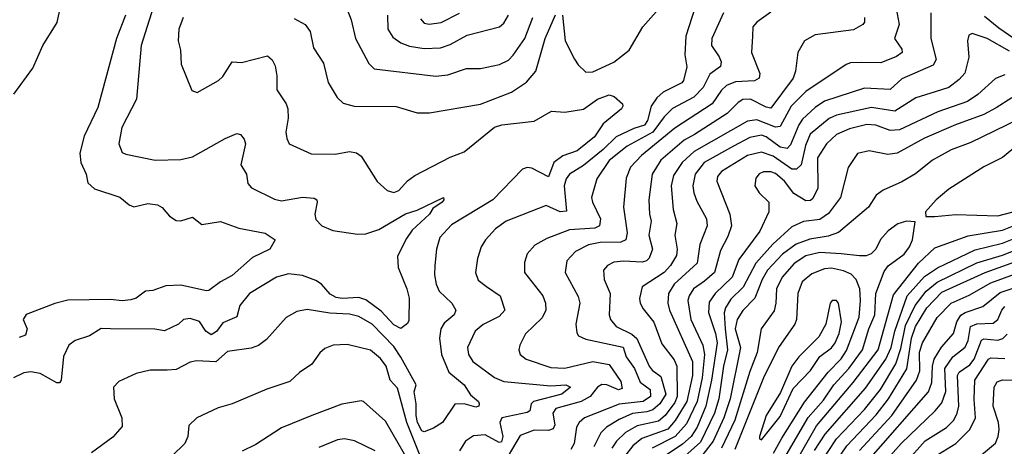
# Model space of a CAD drawing. Extents: x 1443846 to 1577407, y 839182 to 927291.
# Tile 165 of 256: x 1473417 to 1477622, y 896393 to 898215. Entities that reach past the tile are written whole.
import ezdxf

# ---------------------------------------------------------------- set-up
doc = ezdxf.new("R2010")
doc.units = 0

msp = doc.modelspace()

# ---------------------------------------------------------------- linework, layer by layer
at = {"layer": '0CON20XD'}
for points in [[(1473392.6, 897897.4), (1473472.5, 898007.5), (1473515.5, 898105), (1473577.2, 898202.8), (1473607.1, 898345)], [(1474005, 898327.5), (1473935.3, 898105), (1473915.4, 897875), (1473853.5, 897755), (1473840.8, 897685), (1473855, 897647.5), (1473870.7, 897640.7), (1473995, 897615.6), (1474105, 897618.6), (1474155, 897629.4), (1474295, 897707.3), (1474345, 897729.2), (1474360, 897725), (1474376, 897705), (1474380.8, 897685), (1474361.1, 897595), (1474385.6, 897555), (1474391.9, 897515), (1474407.2, 897497.2), (1474505, 897448.5), (1474535, 897441.5), (1474625, 897457.5), (1474675, 897453.3), (1474685.7, 897445.7), (1474687.5, 897435), (1474678.1, 897385), (1474682.2, 897362.2), (1474708, 897335), (1474755, 897314.6), (1474859.5, 897299.5), (1474895, 897300.8), (1474951.2, 897318.8), (1475065, 897386.2), (1475115, 897401.4), (1475226.7, 897455), (1475228.1, 897445), (1475220.8, 897435), (1475181.5, 897408.5), (1475167.5, 897385), (1475093.9, 897316.1), (1475069, 897281), (1475031.3, 897205), (1475033.9, 897156.1), (1475070.8, 897065), (1475080, 897025), (1475079.7, 896930.3), (1475072.7, 896917.3), (1475045, 896896.7), (1475015, 896911.8), (1474960.3, 896970.3), (1474895, 897019), (1474865, 897028.6), (1474795, 897024), (1474768.8, 897028.8), (1474743.4, 897043.4), (1474706.5, 897085), (1474681.4, 897101.4), (1474625, 897122.6), (1474565, 897129.2), (1474514.2, 897115), (1474398.1, 897045), (1474357.8, 896995), (1474344.1, 896945.9), (1474285, 896920.4), (1474257.4, 896882.6), (1474235, 896869.3), (1474212.2, 896885), (1474185.7, 896925.7), (1474145, 896939.2), (1474116, 896935), (1474095.7, 896915), (1474035, 896886.8), (1473993.9, 896893.9), (1473804.7, 896895.3)], [(1475735, 898233.8), (1475747.1, 898125), (1475786.1, 898046.1), (1475801.7, 898021.7), (1475835, 897990.6), (1475865, 897992.8), (1475955, 898034.2), (1476019.6, 898085), (1476078.4, 898185), (1476201.9, 898325)], [(1474805.7, 898284.3), (1474832.3, 898215), (1474850.8, 898135), (1474907.9, 898027.9), (1474931.2, 898005), (1475195, 897974.2), (1475245, 897980.2), (1475325, 898006.3), (1475385, 898007.1), (1475465.9, 898024.1), (1475505, 898042.7), (1475525, 898063.1), (1475575, 898134.3), (1475609.3, 898225)], [(1476301.8, 898268.2), (1476262.1, 898145), (1476257.9, 898065), (1476266.3, 898013.7), (1476252.5, 897955), (1476244.4, 897945), (1476165, 897905.8), (1476138.3, 897881.7), (1476114.8, 897845), (1476098.1, 897785), (1476085.6, 897764.4), (1476040, 897750), (1475965, 897714.5), (1475909.6, 897660.4), (1475825, 897592.9), (1475765.3, 897555), (1475751, 897535), (1475742.2, 897505), (1475753, 897397), (1475725, 897394.8), (1475665, 897421.8), (1475495.3, 897354.7), (1475448.8, 897321.2), (1475406.5, 897275), (1475387.8, 897245), (1475372.2, 897195), (1475363.8, 897135), (1475375, 897102.9), (1475410.8, 897075), (1475469.2, 897035), (1475489.6, 896975), (1475465, 896946.7), (1475396.8, 896913.2), (1475362.5, 896885), (1475329.5, 896815), (1475334.6, 896785), (1475352.7, 896755), (1475445, 896687.1), (1475485, 896670), (1475685, 896651.3), (1475750, 896655), (1475769.2, 896645), (1475732.5, 896615), (1475612.2, 896585), (1475601, 896575), (1475595.2, 896544.8), (1475585, 896537.3), (1475475.9, 896514.1), (1475468, 896495), (1475480.6, 896435), (1475475, 896411.6), (1475465, 896409.3), (1475405, 896441.9), (1475355, 896437.1), (1475321.2, 896415), (1475295, 896373.3)], [(1477156.5, 898285), (1477173.2, 898195), (1477153.8, 898135), (1477185, 898089.2), (1477186.5, 898075), (1477162.6, 898057.4), (1477095, 898031), (1477011.8, 898031.8), (1476965, 898030.8), (1476946.6, 898023.4), (1476775, 897908.8), (1476712.4, 897845), (1476665, 897758.4), (1476645, 897756.1), (1476565, 897787.6), (1476525, 897781.9), (1476298.3, 897651.7), (1476246.7, 897605), (1476210.2, 897549.8), (1476200, 897505), (1476208.7, 897405), (1476223.8, 897345), (1476214.7, 897295), (1476224.8, 897235), (1476221.9, 897208.1), (1476196.8, 897165), (1476169.3, 897135), (1476075.3, 897074.7), (1476064.7, 897024.7), (1476067.1, 897005), (1476080.5, 896980.5), (1476125, 896922.5), (1476160.3, 896830.3), (1476212, 896762), (1476223.9, 896735), (1476225.6, 896605), (1476215, 896579.4), (1476174.5, 896525), (1476145, 896500.9), (1476055, 896480.1), (1476005, 896452.1), (1475966.1, 896415), (1475945.6, 896384.4)], [(1473868.5, 898235), (1473830.4, 898135), (1473750.6, 897839.4), (1473692.5, 897717.5), (1473674.6, 897645), (1473678.2, 897605), (1473701.2, 897555), (1473707.8, 897517.8), (1473736.9, 897493.1), (1473845, 897457.3), (1473885, 897424.3), (1473905, 897415.3), (1473965, 897430.4), (1474005, 897423.8), (1474025, 897412.5), (1474056.4, 897376.4), (1474085, 897356.9), (1474105, 897355.8), (1474155, 897372), (1474195, 897340), (1474275, 897353.8), (1474352.5, 897325), (1474465, 897302.9), (1474507.5, 897275), (1474485, 897234.4), (1474410.8, 897199.2), (1474325, 897122.3), (1474274.3, 897095.7), (1474225, 897058.8), (1474215, 897056.4), (1474105, 897081.8), (1474041.2, 897078.8), (1473985, 897058.9), (1473955, 897055.5), (1473915, 897026.2), (1473891.7, 897018.3), (1473855, 897014.2), (1473805, 897020.3), (1473622.7, 897017.3), (1473567.3, 897002.7), (1473445, 896955.5), (1473431.9, 896935), (1473448.9, 896895), (1473442.4, 896867.6), (1473415, 896857.7)], [(1474114.6, 898225), (1474097.3, 898175), (1474094.5, 898125), (1474104.4, 898085), (1474106.9, 898025), (1474152.1, 897912.1), (1474175, 897904.2), (1474266, 897955), (1474285, 897972), (1474325, 898035.5), (1474365, 898031.8), (1474475, 898060.8), (1474495, 898044), (1474508.2, 898018.2), (1474515.4, 897975.4), (1474515.5, 897915), (1474555.3, 897855.3), (1474562.1, 897835), (1474563.8, 897795), (1474553.6, 897735), (1474557.4, 897707.4), (1474568, 897685), (1474662.2, 897642.2), (1474765, 897640.9), (1474825, 897651.9), (1474855, 897646.9), (1474875, 897631.9), (1474943.4, 897523.4), (1474986.7, 897485), (1475015, 897477.5), (1475035.8, 897485), (1475072.7, 897527.3), (1475105, 897550), (1475255, 897628.5), (1475315, 897650.7), (1475445, 897755.7), (1475476.2, 897766.2), (1475615, 897781.3), (1475688.8, 897825), (1475745, 897819.7), (1475825, 897832.4), (1475885, 897876.1), (1475935, 897894.4), (1475956.3, 897886.3), (1475991.2, 897855), (1475993.8, 897845), (1475987.5, 897835), (1475909.8, 897770.2), (1475871.8, 897715), (1475797.7, 897655), (1475736.4, 897633.6), (1475698.1, 897605), (1475675, 897543.9), (1475605, 897581.6), (1475585, 897583.3), (1475565, 897576.4), (1475438.4, 897445), (1475261, 897339), (1475210.9, 897285), (1475197.7, 897235), (1475190, 897165), (1475188.5, 897125), (1475195.3, 897085.3), (1475208.5, 897055), (1475263.3, 897005), (1475279.4, 896975), (1475272.5, 896955), (1475230.7, 896919.3), (1475215.3, 896895), (1475210, 896855), (1475218.8, 896785), (1475250, 896710), (1475314.8, 896654.8), (1475342.9, 896612.9), (1475376.2, 896585), (1475380, 896575), (1475378, 896565), (1475365, 896559.4), (1475315, 896574.7), (1475275, 896572.5), (1475223.1, 896495), (1475185, 896470.8), (1475145, 896455.4), (1475135, 896458.5), (1475116.7, 896495), (1475110, 896525), (1475110.7, 896575), (1475102.3, 896625), (1475110.3, 896655), (1475045, 896773.8), (1475015, 896819.6), (1474923.1, 896915), (1474865, 896947.7), (1474825, 896957.3), (1474741, 896961), (1474645, 896977.7), (1474600.8, 896969.2), (1474555, 896943.1), (1474471.6, 896848.4), (1474436.8, 896823.2), (1474405, 896811.8), (1474305, 896798.2), (1474255, 896753.3), (1474172, 896758), (1474145, 896752.2), (1474085, 896720.6), (1474047.6, 896717.6), (1473975, 896717.8), (1473915, 896704.3), (1473840.3, 896669.7), (1473818, 896645), (1473820, 896595), (1473853.3, 896515), (1473855, 896477.5), (1473815, 896432.5), (1473724.2, 896365)], [(1474589.6, 898219.6), (1474635.8, 898195), (1474657.5, 898165), (1474672.2, 898095), (1474715, 898030), (1474735, 897946.2), (1474772.5, 897882.5), (1474798.6, 897858.6), (1474845, 897846.2), (1475025, 897844.3), (1475115, 897817.3), (1475167, 897817), (1475385.2, 897854.8), (1475517.5, 897905), (1475582.3, 897947.7), (1475621.1, 897995), (1475661.7, 898135), (1475705, 898236.2)], [(1474988.2, 898235), (1474989.2, 898175), (1475010.4, 898140.4), (1475045.5, 898115.5), (1475081.3, 898101.3), (1475145, 898092.6), (1475215, 898094.7), (1475255, 898109.2), (1475328.5, 898148.5), (1475466.7, 898185), (1475485, 898200.9), (1475504.7, 898235)], [(1475128.3, 898218.3), (1475145, 898200), (1475166.2, 898196.2), (1475216.5, 898203.5), (1475295, 898243.2)], [(1476423.7, 898245), (1476372.8, 898135), (1476372.5, 898105), (1476405, 898055.8), (1476412.5, 898035), (1476410.4, 898015), (1476365, 897982.2), (1476336.3, 897925), (1476296.4, 897883.6), (1476205, 897835.8), (1476169.4, 897800.6), (1476121.3, 897735), (1476011.8, 897675), (1475935, 897614.2), (1475882.2, 897535), (1475859.6, 897455), (1475863.2, 897435), (1475897.7, 897365), (1475893.8, 897335), (1475873.8, 897325), (1475765, 897317), (1475668.8, 897281.2), (1475617.6, 897252.4), (1475584.6, 897215), (1475572.4, 897177.6), (1475573.5, 897135), (1475651.8, 897035), (1475663.2, 897005), (1475664.7, 896975), (1475648.4, 896941.6), (1475577.3, 896872.7), (1475552.5, 896825), (1475548.6, 896805), (1475554.3, 896785), (1475580, 896765), (1475685, 896729.2), (1475745, 896727.1), (1475865, 896755.6), (1475935, 896742.9), (1475985, 896669.4), (1475989.6, 896640.4), (1475975, 896634.3), (1475925, 896655.7), (1475902.7, 896657.3), (1475885, 896645.6), (1475853.8, 896606.2), (1475815.6, 896584.4), (1475706.3, 896553.7), (1475694.2, 896535), (1475702.4, 896485), (1475695, 896467.2), (1475675, 896460.8), (1475615, 896462), (1475555, 896439.6), (1475485, 896320.4)], [(1476625, 898247.3), (1476565, 898204.5), (1476548.2, 898185), (1476546.9, 898145), (1476542.3, 898075), (1476577.9, 897985), (1476575.3, 897964.7), (1476555, 897953.6), (1476475, 897949.2), (1476435.8, 897934.2), (1476415, 897914.7), (1476374.4, 897855.6), (1476215, 897752), (1476073.1, 897635), (1476025.9, 897585), (1476007.8, 897537.8), (1475996.2, 897415), (1476011.6, 897305), (1476005.8, 897274.2), (1475984.7, 897265.3), (1475895.9, 897264.1), (1475846.9, 897253.1), (1475791.1, 897225), (1475754.4, 897185), (1475747.1, 897135), (1475803, 897033), (1475810, 897005), (1475792.5, 896915), (1475797.3, 896877.3), (1475804.4, 896865), (1475835, 896850), (1475995, 896815.8), (1476006.7, 896775), (1476043.3, 896725), (1476067.1, 896667.1), (1476110.4, 896635), (1476111.7, 896605), (1476080, 896585), (1475977.3, 896572.7), (1475829.6, 896515), (1475806.1, 896495), (1475795.3, 896475), (1475785.7, 896405), (1475770.3, 896379.7)], [(1477025.3, 898225), (1477025.5, 898205), (1477018.6, 898195), (1476977.9, 898172.1), (1476815, 898150), (1476769.4, 898125), (1476740.9, 898075), (1476730.8, 897995), (1476720, 897965), (1476625, 897837.1), (1476605, 897841.1), (1476538.6, 897875), (1476505, 897873.6), (1476485, 897861.3), (1476438.4, 897815), (1476299.1, 897725), (1476255, 897700), (1476155.3, 897615), (1476118.9, 897555), (1476104.3, 897445), (1476106.4, 897385), (1476113.6, 897355), (1476104.7, 897295.3), (1476120.2, 897235), (1476105, 897196.2), (1476093.6, 897185), (1476075, 897179), (1475996.2, 897183.8), (1475955, 897179.4), (1475926.9, 897165), (1475910.9, 897145), (1475912.9, 897105), (1475939.4, 897045), (1475935.4, 896955), (1475940, 896935), (1475964.8, 896904.8), (1476031.7, 896871.7), (1476053.4, 896853.4), (1476105.2, 896735), (1476118, 896718), (1476155, 896690.8), (1476176.1, 896615), (1476151.7, 896575), (1476121.5, 896548.5), (1476095, 896539.5), (1476035, 896532.4), (1475977.8, 896507.8), (1475923.9, 896475), (1475899, 896451), (1475869, 896391)], [(1477308.5, 898245), (1477307.9, 898135), (1477331.5, 898045), (1477318.8, 898021.2), (1477185, 897962.2), (1477135, 897916.5), (1477025, 897922), (1476855, 897867.3), (1476815, 897840), (1476760.4, 897789.6), (1476744.7, 897765.3), (1476709.5, 897680.5), (1476695, 897664.2), (1476665, 897670), (1476605, 897714.8), (1476585, 897721.4), (1476535, 897712.1), (1476465.3, 897675), (1476340.8, 897605), (1476302.4, 897555), (1476292.2, 897505), (1476296.2, 897475), (1476309.3, 897439.3), (1476350.6, 897365), (1476353.1, 897335), (1476322.5, 897255), (1476310, 897175), (1476212.4, 897085), (1476187.5, 897045), (1476185.2, 897005), (1476193.1, 896975), (1476290.7, 896755), (1476290, 896695), (1476266, 896585), (1476217.3, 896502.7), (1476185, 896466.5), (1476074.3, 896425.7), (1476036.5, 896395), (1476000.4, 896349.6)], [(1477745, 898077.5), (1477599.5, 898179.5), (1477538.3, 898228.3)], [(1477645, 898080.6), (1477548.9, 898135), (1477485, 898155.6), (1477470.6, 898149.4), (1477465.6, 898125), (1477471.1, 898055), (1477453.4, 897986.6), (1477430.1, 897959.9), (1477385, 897925.3), (1477327.4, 897907.4), (1477245, 897881.4), (1477155, 897824.3), (1477055, 897839.8), (1476905, 897806.8), (1476875, 897793.5), (1476793.8, 897726.2), (1476773, 897677), (1476754.3, 897595.7), (1476735, 897576.5), (1476715, 897577.1), (1476635, 897631.6), (1476585, 897649.7), (1476525, 897634.5), (1476415, 897566.2), (1476397.6, 897545), (1476394.7, 897525), (1476449.7, 897385), (1476456.8, 897335), (1476441.5, 897288.5), (1476410.6, 897229.4), (1476384.5, 897135.5), (1476341.2, 897098.8), (1476294.7, 897065), (1476275.7, 897035), (1476270.7, 897015), (1476283.2, 896935), (1476335, 896824.5), (1476341.9, 896785), (1476332.4, 896685), (1476309.9, 896585), (1476265, 896488.8), (1476216.6, 896435), (1476118.2, 896385)], [(1477625, 897979.3), (1477585, 897963.2), (1477508.9, 897895), (1477465, 897865.2), (1477338, 897822), (1477175, 897744.4), (1477135, 897742.4), (1477074.1, 897764.1), (1477035, 897766.8), (1476961.7, 897748.3), (1476905.5, 897725), (1476863.3, 897685), (1476824.6, 897625.4), (1476825.7, 897495), (1476805, 897450.9), (1476795, 897442.5), (1476775, 897440.8), (1476723.3, 897473.3), (1476684.1, 897525), (1476645, 897557.7), (1476625, 897564.7), (1476593.3, 897565), (1476575, 897556.7), (1476561.7, 897538.3), (1476557.5, 897505), (1476575, 897475.6), (1476616.2, 897436.2), (1476617.1, 897395), (1476578.8, 897311.2), (1476488.5, 897191.5), (1476460.2, 897115), (1476387.1, 897045), (1476361.8, 897008.2), (1476358.4, 896965), (1476388.8, 896875), (1476395.9, 896835), (1476371.7, 896675), (1476348.3, 896565), (1476310.2, 896475), (1476285.6, 896434.4), (1476247.3, 896402.7), (1476152.3, 896337.7)], [(1477655, 897880.8), (1477588, 897838), (1477535, 897810.2), (1477413.4, 897766.6), (1477281.3, 897708.7), (1477165, 897644.7), (1477125, 897638.7), (1477045, 897655.3), (1476995.8, 897644.2), (1476955, 897584), (1476922.5, 897455), (1476872.2, 897387.8), (1476835, 897361.1), (1476765, 897352.6), (1476715, 897330), (1476633.6, 897256.4), (1476561.3, 897175), (1476507.5, 897072.5), (1476455, 897021.8), (1476432, 896985), (1476426.4, 896963.6), (1476430.7, 896895), (1476440.4, 896805), (1476423.7, 896735), (1476402.6, 896595), (1476385.1, 896535), (1476325, 896411.2), (1476218.4, 896315)], [(1477681.5, 897788.5), (1477479.9, 897690.1), (1477395, 897659.7), (1477315, 897615.3), (1477242.7, 897557.3), (1477185, 897523.1), (1477105, 897487.3), (1477075, 897466.2), (1477042.2, 897415), (1476914.1, 897305.9), (1476869.8, 897290.2), (1476791.8, 897278.2), (1476733.2, 897256.8), (1476675, 897213.5), (1476610.6, 897145), (1476587.6, 897105), (1476557.5, 897025), (1476505, 896973.5), (1476480.9, 896935), (1476473.4, 896895), (1476495.2, 896815), (1476450.9, 896595), (1476424.9, 896515.1), (1476378.4, 896415), (1476324.6, 896345.4)], [(1477325, 897374.5), (1477415, 897382.5), (1477595, 897377.3), (1477785, 897427.2), (1477876.3, 897473.7), (1477944.7, 897535), (1477968.4, 897575), (1477970, 897625), (1477960, 897645), (1477935, 897669.7), (1477875, 897706.8), (1477814.8, 897724.8), (1477775, 897723.9), (1477735, 897714.2), (1477695, 897692), (1477615, 897626.9), (1477535, 897587.1), (1477385, 897490.5), (1477331.4, 897445), (1477286.2, 897395), (1477287.5, 897375), (1477325, 897374.5)], [(1476691.3, 896355), (1476785, 896515.7), (1476849.5, 896590.5), (1476894.2, 896655.8), (1476958.1, 896725), (1477016.6, 896805), (1477043.3, 896895), (1477069, 896955), (1477073, 897045), (1477109.8, 897140.2), (1477126, 897164), (1477195, 897213.8), (1477217.6, 897245), (1477230, 897275), (1477241.7, 897351.7), (1477205, 897354.3), (1477167, 897343), (1477126.9, 897313.1), (1477094, 897276), (1477074.3, 897235), (1477053.8, 897215), (1477032.9, 897207.1), (1477004.1, 897205.9), (1476925, 897214.5), (1476835, 897220.6), (1476775, 897206.6), (1476725, 897173.4), (1476673.3, 897115), (1476649.1, 897065), (1476646.6, 897005), (1476638.8, 896971.2), (1476584.6, 896895), (1476566.3, 896793.7), (1476535, 896712.5), (1476471.7, 896505), (1476414.9, 896385.1)], [(1476735, 896330.3), (1476820, 896480), (1476977.3, 896665), (1477083.2, 896805), (1477149.5, 897040.5), (1477256.5, 897175), (1477325, 897241.2), (1477468.5, 897291.5), (1477536.7, 897303.3), (1477615, 897315.4), (1477685.9, 897344.1)], [(1476811.8, 896375), (1476857, 896445), (1477028.9, 896641.1), (1477116.4, 896765), (1477138.6, 896815), (1477155.1, 896884.9), (1477207.5, 897035), (1477281.3, 897118.7), (1477337.2, 897155), (1477497.5, 897232.5), (1477615, 897260.1), (1477715, 897301)], [(1476861.1, 896265), (1476949.7, 896395), (1477075, 896527.8), (1477128, 896595), (1477206.1, 896723.9), (1477225.8, 896855), (1477243, 896905), (1477291.6, 896985), (1477355, 897051.4), (1477541.1, 897135), (1478065, 897322.9)], [(1476835, 896316.7), (1476906.2, 896425), (1477025, 896550.6), (1477094.2, 896635.8), (1477159.7, 896745), (1477180.9, 896810.9), (1477200.8, 896909.2), (1477241.6, 896995), (1477289, 897055), (1477336.1, 897093.9), (1477505, 897176), (1477615, 897209), (1477734, 897256)], [(1477003.3, 896375), (1477141.8, 896525), (1477247.5, 896675), (1477261.4, 896715), (1477260.4, 896795), (1477272.3, 896835), (1477336.3, 896943.7), (1477395, 897004.8), (1477472.1, 897037.9), (1477565, 897090.9), (1477915, 897218.8)], [(1476636.2, 896363.8), (1476671.7, 896428.3), (1476768.8, 896581.2), (1476870, 896710), (1476925, 896766.5), (1476947.8, 896802.2), (1477002.6, 896945), (1477008.5, 897015), (1477005, 897066), (1476989.8, 897105), (1476968.1, 897128.1), (1476935, 897142.9), (1476885, 897153.4), (1476855, 897151), (1476800.1, 897129.9), (1476758.7, 897095), (1476740.5, 897045), (1476734.8, 896935.2), (1476728.4, 896915), (1476661, 896819), (1476597, 896693), (1476471.1, 896378.9)], [(1477043.7, 896335), (1477298.9, 896625), (1477312.5, 896665), (1477315.1, 896734.9), (1477322.6, 896765), (1477353.8, 896816.2), (1477405.5, 896874.5), (1477419.8, 896925), (1477437.4, 896952.6), (1477455.5, 896965), (1477530.5, 896989.5), (1477605, 897050.3), (1477915, 897153.8)], [(1476585, 896420), (1476665, 896520), (1476720.1, 896639.9), (1476795, 896716.4), (1476833.9, 896776.1), (1476885, 896814.2), (1476900, 896835), (1476916.9, 896875), (1476927.5, 896925), (1476914.2, 897004.2), (1476905, 897016), (1476887.5, 897015), (1476878.8, 897005), (1476859.6, 896915), (1476830, 896860), (1476745, 896774.5), (1476714.7, 896735), (1476666.7, 896623.3), (1476605.3, 896525), (1476577.5, 896435), (1476576.7, 896425), (1476585, 896420)], [(1477089.5, 896300.5), (1477182, 896405), (1477327.2, 896545), (1477355, 896579.2), (1477372.5, 896627.5), (1477368.5, 896725), (1477403, 896775), (1477455, 896815.9), (1477467.7, 896845), (1477478.5, 896905), (1477505, 896916.4), (1477575, 896918.7), (1477595, 896934.7), (1477611.2, 896975), (1477625, 896990)], [(1473804.7, 896895.3), (1473765, 896895.4), (1473715.3, 896864.7), (1473654, 896845), (1473626.9, 896825), (1473603.7, 896776.3), (1473594.5, 896675.5), (1473586.5, 896663.5), (1473575, 896664.6), (1473505, 896703.4), (1473465, 896711.5), (1473435, 896706.2), (1473390, 896685)], [(1477203, 896325), (1477285, 896416.2), (1477375, 896473.2), (1477406.5, 896505), (1477421.7, 896535), (1477428.3, 896565), (1477421.8, 896695), (1477430.2, 896709.8), (1477448, 896722), (1477475, 896741.6), (1477493.9, 896765), (1477525, 896845.7), (1477535, 896851.7), (1477594.1, 896845.9), (1477616.7, 896853.3), (1477635, 896871.2)], [(1475125, 896360), (1475071.1, 896495), (1475030.6, 896640.6), (1474998.9, 896675), (1474981.8, 896735), (1474958, 896768), (1474915, 896802.9), (1474815, 896827.8), (1474755.4, 896824.6), (1474719.8, 896810.2), (1474698.3, 896791.7), (1474665, 896744.2), (1474611.5, 896708.5), (1474570.8, 896669.2), (1474472.4, 896637.6), (1474325, 896574.5), (1474265, 896557.8), (1474173.8, 896515), (1474138.8, 896481.2), (1474135.6, 896435), (1474122.9, 896405), (1474068.3, 896351.7)], [(1477305, 896337.1), (1477414.9, 896405.1), (1477475.7, 896464.3), (1477499.3, 896515), (1477494, 896594), (1477496.2, 896675), (1477554.6, 896765.4), (1477565, 896770.4), (1477625, 896768.6)], [(1477525, 896356.4), (1477585, 896406.9), (1477596.6, 896435), (1477600.3, 896465), (1477597.6, 896495), (1477575.4, 896565), (1477579.3, 896645), (1477591.3, 896668.7), (1477615, 896676.8), (1477665, 896675.2)], [(1475108.8, 896275), (1474979.6, 896499.6), (1474885, 896584), (1474875, 896586.9), (1474793.4, 896573.4), (1474665, 896524), (1474535, 896472.1), (1474425, 896400), (1474367.8, 896372.2)], [(1474935, 896372.9), (1474846.8, 896416.8), (1474805, 896424.6), (1474775, 896421.2), (1474695, 896387.2)]]:
    msp.add_lwpolyline(points, dxfattribs=at)

doc.saveas('drawing.dxf')
